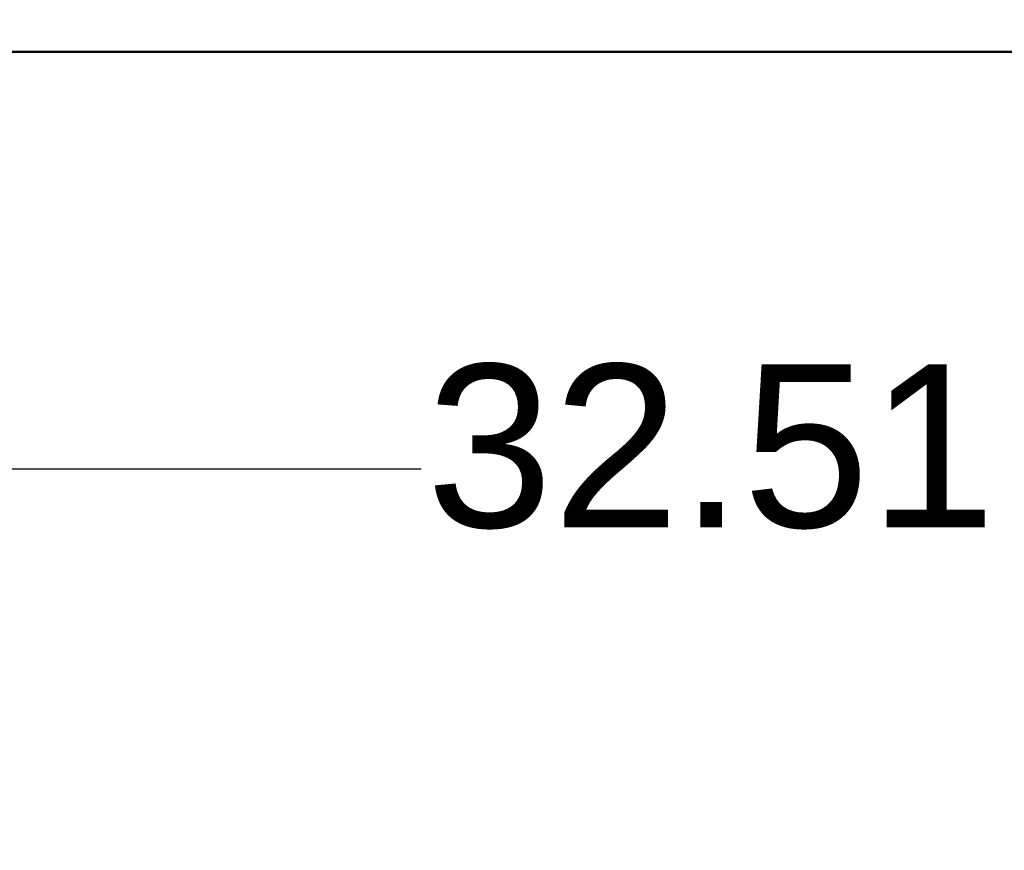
# Model space of a CAD drawing. Header units: inches. Extents: x 0.8 to 72.9, y -7.8 to 49.3.
# Tile 73 of 256: x 47.4 to 53.4, y -0.3 to 4.8. Entities that reach past the tile are written whole.
import ezdxf

# ---------------------------------------------------------------- set-up
doc = ezdxf.new("R2010")
doc.units = ezdxf.units.IN
doc.header["$MEASUREMENT"] = 0
doc.layers.add('Dimensions(ROSSANSI)', color=7, linetype='Continuous', lineweight=25)
doc.layers.add('Visible Edges(ROSSANSI)', color=7, linetype='Continuous', lineweight=50)
doc.styles.add('DEFAULT-ROSSANSI', font='arial.ttf')
doc.dimstyles.new('DEFAULT-ROSSANSI', dxfattribs={"dimtxt": 1, "dimasz": 0.098425, "dimexe": 0.125, "dimexo": 0.0625, "dimgap": 0.031496, "dimtad": 0, "dimtih": 1, "dimtoh": 1, "dimrnd": 1e-08, "dimzin": 0, "dimdsep": 46, "dimtxsty": 'DEFAULT-ROSSANSI', "dimcen": 0.09, "dimdle": 0.393701, "dimclrd": 7, "dimclre": 7, "dimclrt": 179, "dimadec": 0, "dimazin": 0, "dimtfac": 1, "dimtofl": 0, "dimtmove": 0, "dimatfit": 3, "dimfxl": 1, "dimtolj": 1, "dimtzin": 0, "dimlwd": 25, "dimlwe": 25, "dimarcsym": 0})

# ---------------------------------------------------------------- blocks, each defined once
blk = doc.blocks.new('*D4')
at = {"layer": 'Defpoints', "color": 0}
for p in [(34.7947, 4.7595), (67.3037, 4.7595), (67.3037, 2.0036)]:
    blk.add_point(p, dxfattribs=at)
at = {"layer": 'Dimensions(ROSSANSI)', "color": 7, "lineweight": 25}
for p, q in [((34.7947, 4.697), (34.7947, 1.8786)), ((67.3037, 4.697), (67.3037, 1.8786)), ((34.8931, 2.0036), (49.8548, 2.0036)), ((67.2053, 2.0036), (57.9246, 2.0036))]:
    blk.add_line(p, q, dxfattribs=at)
at = {"layer": 'Dimensions(ROSSANSI)', "color": 7}
for points in [[(34.8931, 2.02), (34.8931, 1.9872), (34.7947, 2.0036)], [(67.2053, 2.02), (67.2053, 1.9872), (67.3037, 2.0036)]]:
    blk.add_solid(points, dxfattribs=at)
at = {"layer": 'Dimensions(ROSSANSI)', "color": 179, "lineweight": 25, "insert": (49.8863, 2.6444), "char_height": 1, "attachment_point": 1, "style": 'DEFAULT-ROSSANSI'}
blk.add_mtext('\\A1;32.51 [825.7]', dxfattribs=at)

msp = doc.modelspace()

# ---------------------------------------------------------------- linework, layer by layer
at = {"layer": 'Visible Edges(ROSSANSI)'}
msp.add_line((34.9965, 4.5614), (67.1019, 4.5614), dxfattribs=at)

# ---------------------------------------------------------------- dimensions: what is measured, and where the dimension line sits
at = {"layer": 'Dimensions(ROSSANSI)', "color": 7, "lineweight": 25}
dim = msp.add_linear_dim(base=(67.3037, 2.0036), p1=(34.7947, 4.7595), p2=(67.3037, 4.7595), dimstyle='DEFAULT-ROSSANSI', override={"dimtih": 0, "dimtoh": 0, "dimdec": 2, "dimtp": 0, "dimtm": 0, "dimtdec": 2, "dimatfit": 1}, dxfattribs=at)
dim.commit()
dim.dimension.update_dxf_attribs({"geometry": '*D4', "text_midpoint": (53.8897, 2.0036), "dimtype": 160})

doc.saveas('drawing.dxf')
